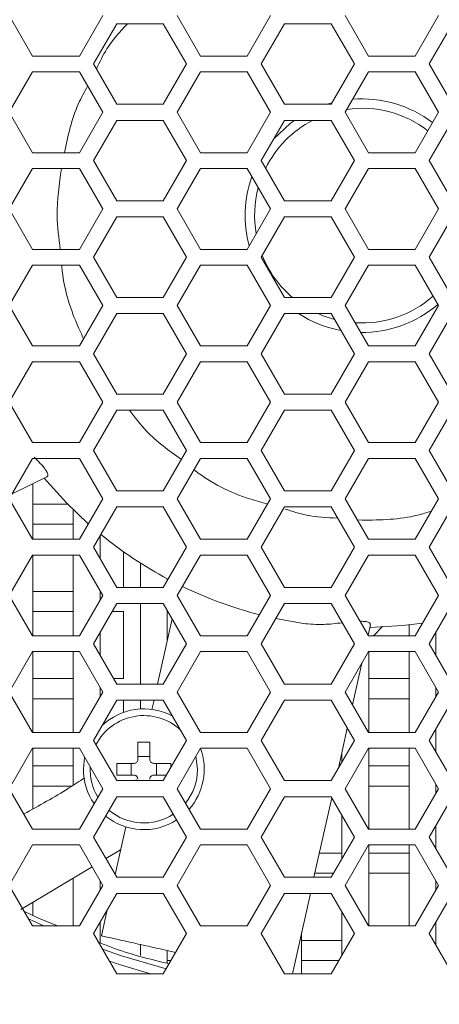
# Model space of a CAD drawing. Header units: millimetres. Extents: x -2516 to -1354, y 370 to 1898.
# Tile 14 of 53: x -2027 to -1996, y 738 to 812. Entities that reach past the tile are written whole.
import ezdxf

# ---------------------------------------------------------------- set-up
doc = ezdxf.new("R2010")
doc.units = ezdxf.units.MM
doc.header["$PDSIZE"] = -1
doc.dimstyles.new('ISO-25', dxfattribs={"dimtxt": 2.5, "dimasz": 2.5, "dimexe": 1.25, "dimexo": 0.625, "dimtad": 1, "dimtxsty": 'Standard', "dimcen": 2.5, "dimadec": 0, "dimazin": 0, "dimtfac": 1, "dimtmove": 0, "dimatfit": 3, "dimfxl": 0, "dimarcsym": 0})

# ---------------------------------------------------------------- blocks, each defined once
blk = doc.blocks.new('_D_4')
at = {"color": 4, "linetype": 'Continuous', "lineweight": -2, "transparency": 16777216}
for p, q in [((-2266.691, 773.194), (-2266.691, 691.703)), ((-1586.691, 773.194), (-1586.691, 691.703)), ((-2251.691, 692.703), (-1953.283, 692.703)), ((-1601.691, 692.703), (-1895.235, 692.703))]:
    blk.add_line(p, q, dxfattribs=at)
at = {"color": 4, "linetype": 'Continuous', "transparency": 16777216}
for points in [[(-2251.691, 695.203), (-2251.691, 690.203), (-2266.691, 692.703)], [(-1601.691, 695.203), (-1601.691, 690.203), (-1586.691, 692.703)]]:
    blk.add_solid(points, dxfattribs=at)
at = {"layer": 'Defpoints', "color": 0, "linetype": 'Continuous', "transparency": 16777216}
for p in [(-2266.691, 774.194), (-1586.691, 774.194), (-1586.691, 692.703)]:
    blk.add_point(p, dxfattribs=at)
at = {"color": 4, "linetype": 'Continuous', "lineweight": 5, "transparency": 16777216, "insert": (-1924.259, 700.203), "char_height": 15, "attachment_point": 2}
blk.add_mtext('680.0', dxfattribs=at)

msp = doc.modelspace()

# ---------------------------------------------------------------- linework, layer by layer
at = {"color": 7, "linetype": 'Continuous', "lineweight": 5}
for p, q in [((-2027.955, 812.094), (-2026.216, 809.081)), ((-2022.737, 809.081), (-2020.998, 812.094)), ((-2019.959, 811.494), (-2021.691, 808.494)), ((-2016.494, 811.494), (-2019.959, 811.494)), ((-2014.762, 808.494), (-2016.494, 811.494)), ((-2015.455, 812.094), (-2013.716, 809.081)), ((-2010.237, 809.081), (-2008.498, 812.094)), ((-2007.459, 811.494), (-2009.191, 808.494)), ((-2003.994, 811.494), (-2007.459, 811.494)), ((-2002.262, 808.494), (-2003.994, 811.494)), ((-2002.955, 812.094), (-2001.216, 809.081)), ((-1997.737, 809.081), (-1995.998, 812.094)), ((-1994.959, 811.494), (-1996.691, 808.494)), ((-2026.216, 809.081), (-2022.737, 809.081)), ((-2021.691, 808.494), (-2019.959, 805.494)), ((-2016.494, 805.494), (-2014.762, 808.494)), ((-2013.716, 809.081), (-2010.237, 809.081)), ((-2009.191, 808.494), (-2007.459, 805.494)), ((-2003.994, 805.494), (-2002.262, 808.494)), ((-2001.216, 809.081), (-1997.737, 809.081)), ((-1996.691, 808.494), (-1994.959, 805.494)), ((-2026.216, 807.906), (-2027.955, 804.894)), ((-2022.737, 807.906), (-2026.216, 807.906)), ((-2020.998, 804.894), (-2022.737, 807.906)), ((-2013.716, 807.906), (-2015.455, 804.894)), ((-2010.237, 807.906), (-2013.716, 807.906)), ((-2008.498, 804.894), (-2010.237, 807.906)), ((-2001.216, 807.906), (-2002.955, 804.894)), ((-1997.737, 807.906), (-2001.216, 807.906)), ((-1995.998, 804.894), (-1997.737, 807.906)), ((-2003.933, 805.6), (-2004.298, 805.494)), ((-2027.955, 804.894), (-2026.216, 801.881)), ((-2022.737, 801.881), (-2020.998, 804.894)), ((-2019.959, 805.494), (-2016.494, 805.494)), ((-2015.455, 804.894), (-2013.716, 801.881)), ((-2010.237, 801.881), (-2008.498, 804.894)), ((-2007.459, 805.494), (-2003.994, 805.494)), ((-2002.955, 804.894), (-2001.216, 801.881)), ((-1997.737, 801.881), (-1995.998, 804.894)), ((-2019.959, 804.294), (-2021.691, 801.294)), ((-2016.494, 804.294), (-2019.959, 804.294)), ((-2014.762, 801.294), (-2016.494, 804.294)), ((-2007.459, 804.294), (-2009.191, 801.294)), ((-2003.994, 804.294), (-2007.459, 804.294)), ((-2002.262, 801.294), (-2003.994, 804.294)), ((-1994.959, 804.294), (-1996.691, 801.294)), ((-2026.216, 801.881), (-2022.737, 801.881)), ((-2013.716, 801.881), (-2010.237, 801.881)), ((-2001.216, 801.881), (-1997.737, 801.881)), ((-2021.691, 801.294), (-2019.959, 798.294)), ((-2016.494, 798.294), (-2014.762, 801.294)), ((-2009.191, 801.294), (-2007.459, 798.294)), ((-2003.994, 798.294), (-2002.262, 801.294)), ((-1996.691, 801.294), (-1994.959, 798.294)), ((-2026.216, 800.706), (-2027.955, 797.694)), ((-2022.737, 800.706), (-2026.216, 800.706)), ((-2020.998, 797.694), (-2022.737, 800.706)), ((-2013.716, 800.706), (-2015.455, 797.694)), ((-2010.237, 800.706), (-2013.716, 800.706)), ((-2008.498, 797.694), (-2010.237, 800.706)), ((-2001.216, 800.706), (-2002.955, 797.694)), ((-1997.737, 800.706), (-2001.216, 800.706)), ((-1995.998, 797.694), (-1997.737, 800.706)), ((-2019.959, 798.294), (-2016.494, 798.294)), ((-2007.459, 798.294), (-2003.994, 798.294)), ((-2027.955, 797.694), (-2026.216, 794.681)), ((-2022.737, 794.681), (-2020.998, 797.694)), ((-2015.455, 797.694), (-2013.716, 794.681)), ((-2010.237, 794.681), (-2008.498, 797.694)), ((-2002.955, 797.694), (-2001.216, 794.681)), ((-1997.737, 794.681), (-1995.998, 797.694)), ((-2019.959, 797.094), (-2021.691, 794.094)), ((-2016.494, 797.094), (-2019.959, 797.094)), ((-2014.762, 794.094), (-2016.494, 797.094)), ((-2007.459, 797.094), (-2009.191, 794.094)), ((-2003.994, 797.094), (-2007.459, 797.094)), ((-2002.262, 794.094), (-2003.994, 797.094)), ((-1994.959, 797.094), (-1996.691, 794.094)), ((-2026.216, 794.681), (-2022.737, 794.681)), ((-2013.716, 794.681), (-2010.237, 794.681)), ((-2001.216, 794.681), (-1997.737, 794.681)), ((-2021.691, 794.094), (-2019.959, 791.094)), ((-2016.494, 791.094), (-2014.762, 794.094)), ((-2009.191, 794.094), (-2007.459, 791.094)), ((-2003.994, 791.094), (-2002.262, 794.094)), ((-1996.691, 794.094), (-1994.959, 791.094)), ((-2026.216, 793.506), (-2027.955, 790.494)), ((-2022.737, 793.506), (-2026.216, 793.506)), ((-2020.998, 790.494), (-2022.737, 793.506)), ((-2013.716, 793.506), (-2015.455, 790.494)), ((-2010.237, 793.506), (-2013.716, 793.506)), ((-2008.498, 790.494), (-2010.237, 793.506)), ((-2001.216, 793.506), (-2002.955, 790.494)), ((-1997.737, 793.506), (-2001.216, 793.506)), ((-1995.998, 790.494), (-1997.737, 793.506)), ((-2019.959, 791.094), (-2016.494, 791.094)), ((-2007.459, 791.094), (-2003.994, 791.094)), ((-2027.955, 790.494), (-2026.216, 787.481)), ((-2022.737, 787.481), (-2020.998, 790.494)), ((-2015.455, 790.494), (-2013.716, 787.481)), ((-2010.237, 787.481), (-2008.498, 790.494)), ((-2002.955, 790.494), (-2001.216, 787.481)), ((-1997.737, 787.481), (-1995.998, 790.494)), ((-2019.959, 789.894), (-2021.691, 786.894)), ((-2016.494, 789.894), (-2019.959, 789.894)), ((-2014.762, 786.894), (-2016.494, 789.894)), ((-2007.459, 789.894), (-2009.191, 786.894)), ((-2003.994, 789.894), (-2007.459, 789.894)), ((-2002.262, 786.894), (-2003.994, 789.894)), ((-1994.959, 789.894), (-1996.691, 786.894)), ((-2026.216, 787.481), (-2022.737, 787.481)), ((-2013.716, 787.481), (-2010.237, 787.481)), ((-2001.216, 787.481), (-1997.737, 787.481)), ((-2021.691, 786.894), (-2019.959, 783.894)), ((-2016.494, 783.894), (-2014.762, 786.894)), ((-2009.191, 786.894), (-2007.459, 783.894)), ((-2003.994, 783.894), (-2002.262, 786.894)), ((-1996.691, 786.894), (-1994.959, 783.894)), ((-2026.216, 786.306), (-2027.955, 783.294)), ((-2022.737, 786.306), (-2026.216, 786.306)), ((-2020.998, 783.294), (-2022.737, 786.306)), ((-2013.716, 786.306), (-2015.455, 783.294)), ((-2010.237, 786.306), (-2013.716, 786.306)), ((-2008.498, 783.294), (-2010.237, 786.306)), ((-2001.216, 786.306), (-2002.955, 783.294)), ((-1997.737, 786.306), (-2001.216, 786.306)), ((-1995.998, 783.294), (-1997.737, 786.306)), ((-2019.959, 783.894), (-2016.494, 783.894)), ((-2007.459, 783.894), (-2003.994, 783.894)), ((-2027.955, 783.294), (-2026.216, 780.281)), ((-2022.737, 780.281), (-2020.998, 783.294)), ((-2015.455, 783.294), (-2013.716, 780.281)), ((-2010.237, 780.281), (-2008.498, 783.294)), ((-2002.955, 783.294), (-2001.216, 780.281)), ((-1997.737, 780.281), (-1995.998, 783.294)), ((-2019.959, 782.694), (-2021.691, 779.694)), ((-2016.494, 782.694), (-2019.959, 782.694)), ((-2014.762, 779.694), (-2016.494, 782.694)), ((-2007.459, 782.694), (-2009.191, 779.694)), ((-2003.994, 782.694), (-2007.459, 782.694)), ((-2002.262, 779.694), (-2003.994, 782.694)), ((-1994.959, 782.694), (-1996.691, 779.694)), ((-2026.216, 780.281), (-2022.737, 780.281)), ((-2013.716, 780.281), (-2010.237, 780.281)), ((-2001.216, 780.281), (-1997.737, 780.281)), ((-2021.691, 779.694), (-2019.959, 776.694)), ((-2016.494, 776.694), (-2014.762, 779.694)), ((-2009.191, 779.694), (-2007.459, 776.694)), ((-2003.994, 776.694), (-2002.262, 779.694)), ((-1996.691, 779.694), (-1994.959, 776.694)), ((-2026.216, 779.106), (-2027.955, 776.094)), ((-2022.737, 779.106), (-2026.216, 779.106)), ((-2020.998, 776.094), (-2022.737, 779.106)), ((-2013.716, 779.106), (-2015.455, 776.094)), ((-2010.237, 779.106), (-2013.716, 779.106)), ((-2008.498, 776.094), (-2010.237, 779.106)), ((-2001.216, 779.106), (-2002.955, 776.094)), ((-1997.737, 779.106), (-2001.216, 779.106)), ((-1995.998, 776.094), (-1997.737, 779.106)), ((-2027.739, 776.469), (-2025.162, 777.722)), ((-2026.191, 773.081), (-2026.191, 777.222)), ((-2019.959, 776.694), (-2016.494, 776.694)), ((-2007.459, 776.694), (-2003.994, 776.694)), ((-2027.955, 776.094), (-2026.216, 773.081)), ((-2023.605, 775.694), (-2026.191, 775.694)), ((-2022.737, 773.081), (-2020.998, 776.094)), ((-2019.959, 775.494), (-2021.691, 772.494)), ((-2016.494, 775.494), (-2019.959, 775.494)), ((-2014.762, 772.494), (-2016.494, 775.494)), ((-2015.455, 776.094), (-2013.716, 773.081)), ((-2010.237, 773.081), (-2008.498, 776.094)), ((-2007.459, 775.494), (-2009.191, 772.494)), ((-2003.994, 775.494), (-2007.459, 775.494)), ((-2002.262, 772.494), (-2003.994, 775.494)), ((-2002.955, 776.094), (-2001.216, 773.081)), ((-1997.737, 773.081), (-1995.998, 776.094)), ((-1994.959, 775.494), (-1996.691, 772.494)), ((-2023.191, 775.279), (-2023.191, 773.081)), ((-2026.191, 774.194), (-2023.191, 774.194)), ((-2021.191, 771.628), (-2021.191, 773.36)), ((-2026.216, 773.081), (-2022.737, 773.081)), ((-2013.716, 773.081), (-2010.237, 773.081)), ((-2001.216, 773.081), (-1997.737, 773.081)), ((-2026.216, 771.906), (-2027.955, 768.894)), ((-2022.737, 771.906), (-2026.216, 771.906)), ((-2026.191, 765.881), (-2026.191, 771.906)), ((-2023.191, 771.906), (-2023.191, 765.881)), ((-2020.998, 768.894), (-2022.737, 771.906)), ((-2021.691, 772.494), (-2019.959, 769.494)), ((-2019.441, 772.145), (-2019.441, 769.494)), ((-2016.494, 769.494), (-2014.762, 772.494)), ((-2013.716, 771.906), (-2015.455, 768.894)), ((-2010.237, 771.906), (-2013.716, 771.906)), ((-2008.498, 768.894), (-2010.237, 771.906)), ((-2009.191, 772.494), (-2007.459, 769.494)), ((-2003.994, 769.494), (-2002.262, 772.494)), ((-2001.216, 771.906), (-2002.955, 768.894)), ((-1997.737, 771.906), (-2001.216, 771.906)), ((-1995.998, 768.894), (-1997.737, 771.906)), ((-1996.691, 772.494), (-1994.959, 769.494)), ((-2018.191, 771.305), (-2018.191, 769.494)), ((-2016.191, 770.02), (-2016.191, 770.134)), ((-2027.955, 768.894), (-2026.216, 765.881)), ((-2023.191, 769.194), (-2026.191, 769.194)), ((-2022.737, 765.881), (-2020.998, 768.894)), ((-2021.191, 768.56), (-2021.191, 769.228)), ((-2021.171, 769.194), (-2021.191, 769.194)), ((-2019.959, 769.494), (-2016.494, 769.494)), ((-2015.455, 768.894), (-2013.716, 765.881)), ((-2015.425, 768.946), (-2015.442, 768.871)), ((-2010.237, 765.881), (-2008.498, 768.894)), ((-2007.459, 769.494), (-2003.994, 769.494)), ((-2002.955, 768.894), (-2001.216, 765.881)), ((-1997.737, 765.881), (-1995.998, 768.894)), ((-2019.959, 768.294), (-2021.691, 765.294)), ((-2016.494, 768.294), (-2019.959, 768.294)), ((-2018.191, 768.294), (-2018.191, 762.294)), ((-2014.762, 765.294), (-2016.494, 768.294)), ((-2007.459, 768.294), (-2009.191, 765.294)), ((-2003.994, 768.294), (-2007.459, 768.294)), ((-2002.262, 765.294), (-2003.994, 768.294)), ((-1994.959, 768.294), (-1996.691, 765.294)), ((-2026.191, 767.694), (-2023.191, 767.694)), ((-2020.305, 767.694), (-2019.441, 767.694)), ((-2019.441, 767.694), (-2019.441, 762.694)), ((-2016.191, 765.518), (-2016.191, 767.767)), ((-2016.191, 767.694), (-2016.148, 767.694)), ((-2015.828, 767.14), (-2016.911, 762.294)), ((-2006.064, 766.807), (-2008.106, 767.172)), ((-2001.245, 765.931), (-2001.072, 766.703)), ((-1998.191, 766.694), (-1998.191, 765.881)), ((-2021.191, 764.428), (-2021.191, 766.16)), ((-2000.836, 765.881), (-2000.174, 766.576)), ((-1996.191, 764.428), (-1996.191, 766.16)), ((-2026.216, 765.881), (-2022.737, 765.881)), ((-2021.691, 765.294), (-2019.959, 762.294)), ((-2016.494, 762.294), (-2014.762, 765.294)), ((-2013.716, 765.881), (-2010.237, 765.881)), ((-2009.191, 765.294), (-2007.459, 762.294)), ((-2003.994, 762.294), (-2002.262, 765.294)), ((-2001.216, 765.881), (-1997.737, 765.881)), ((-1996.691, 765.294), (-1994.959, 762.294)), ((-2026.216, 764.706), (-2027.955, 761.694)), ((-2022.737, 764.706), (-2026.216, 764.706)), ((-2026.191, 758.681), (-2026.191, 764.706)), ((-2023.191, 764.706), (-2023.191, 758.681)), ((-2020.998, 761.694), (-2022.737, 764.706)), ((-2013.716, 764.706), (-2015.455, 761.694)), ((-2010.237, 764.706), (-2013.716, 764.706)), ((-2008.498, 761.694), (-2010.237, 764.706)), ((-2001.216, 764.706), (-2002.955, 761.694)), ((-1997.737, 764.706), (-2001.216, 764.706)), ((-2001.191, 758.681), (-2001.191, 764.706)), ((-1998.191, 764.706), (-1998.191, 758.681)), ((-1995.998, 761.694), (-1997.737, 764.706)), ((-2002.404, 760.739), (-2001.709, 763.853)), ((-2023.191, 762.694), (-2026.191, 762.694)), ((-2019.441, 762.694), (-2020.189, 762.694)), ((-2019.959, 762.294), (-2016.494, 762.294)), ((-2007.459, 762.294), (-2003.994, 762.294)), ((-1998.191, 762.694), (-2001.191, 762.694)), ((-2027.955, 761.694), (-2026.216, 758.681)), ((-2022.737, 758.681), (-2020.998, 761.694)), ((-2021.191, 761.36), (-2021.191, 762.028)), ((-2015.455, 761.694), (-2013.716, 758.681)), ((-2010.237, 758.681), (-2008.498, 761.694)), ((-2002.955, 761.694), (-2001.216, 758.681)), ((-1997.737, 758.681), (-1995.998, 761.694)), ((-1996.191, 761.36), (-1996.191, 762.028)), ((-2026.191, 761.194), (-2023.191, 761.194)), ((-2019.959, 761.094), (-2021.691, 758.094)), ((-2016.494, 761.094), (-2019.959, 761.094)), ((-2019.441, 761.094), (-2019.441, 760.186)), ((-2018.191, 761.094), (-2018.191, 760.437)), ((-2017.178, 761.094), (-2017.333, 760.403)), ((-2014.762, 758.094), (-2016.494, 761.094)), ((-2007.459, 761.094), (-2009.191, 758.094)), ((-2003.994, 761.094), (-2007.459, 761.094)), ((-2002.262, 758.094), (-2003.994, 761.094)), ((-2001.191, 761.194), (-1998.191, 761.194)), ((-1994.959, 761.094), (-1996.691, 758.094)), ((-2026.216, 758.681), (-2022.737, 758.681)), ((-2013.716, 758.681), (-2010.237, 758.681)), ((-2003.456, 756.026), (-2002.79, 759.008)), ((-2001.216, 758.681), (-1997.737, 758.681)), ((-1996.191, 757.228), (-1996.191, 758.96)), ((-2021.691, 758.094), (-2019.959, 755.094)), ((-2018.381, 756.684), (-2018.381, 757.951)), ((-2017.501, 756.684), (-2017.501, 757.951)), ((-2016.494, 755.094), (-2014.762, 758.094)), ((-2009.191, 758.094), (-2007.459, 755.094)), ((-2003.994, 755.094), (-2002.262, 758.094)), ((-1996.691, 758.094), (-1994.959, 755.094)), ((-2026.216, 757.506), (-2027.955, 754.494)), ((-2022.737, 757.506), (-2026.216, 757.506)), ((-2026.191, 753.006), (-2026.191, 757.506)), ((-2023.191, 757.506), (-2023.191, 754.759)), ((-2020.998, 754.494), (-2022.737, 757.506)), ((-2013.716, 757.506), (-2015.455, 754.494)), ((-2010.237, 757.506), (-2013.716, 757.506)), ((-2008.498, 754.494), (-2010.237, 757.506)), ((-2003.191, 757.216), (-2003.191, 756.486)), ((-2001.216, 757.506), (-2002.955, 754.494)), ((-1997.737, 757.506), (-2001.216, 757.506)), ((-2001.191, 751.481), (-2001.191, 757.506)), ((-1998.191, 757.506), (-1998.191, 751.481)), ((-1995.998, 754.494), (-1997.737, 757.506)), ((-2022.441, 755.944), (-2022.351, 756.838)), ((-2018.681, 756.384), (-2019.948, 756.384)), ((-2019.948, 756.384), (-2019.948, 755.504)), ((-2018.888, 755.504), (-2018.888, 756.384)), ((-2018.381, 756.891), (-2017.501, 756.891)), ((-2015.933, 756.384), (-2017.201, 756.384)), ((-2016.993, 756.384), (-2016.993, 755.504)), ((-2015.933, 756.066), (-2015.933, 756.384)), ((-2014.059, 756.911), (-2013.941, 755.944)), ((-2023.191, 756.194), (-2026.191, 756.194)), ((-2003.359, 756.194), (-2003.419, 756.194)), ((-1998.191, 756.194), (-2001.191, 756.194)), ((-2019.959, 755.094), (-2016.494, 755.094)), ((-2019.948, 755.504), (-2018.681, 755.504)), ((-2018.501, 755.173), (-2018.518, 755.094)), ((-2017.201, 755.504), (-2016.258, 755.504)), ((-2007.459, 755.094), (-2003.994, 755.094)), ((-2027.955, 754.494), (-2026.216, 751.481)), ((-2026.191, 754.694), (-2023.29, 754.694)), ((-2022.737, 751.481), (-2020.998, 754.494)), ((-2015.455, 754.494), (-2013.716, 751.481)), ((-2010.237, 751.481), (-2008.498, 754.494)), ((-2002.955, 754.494), (-2001.216, 751.481)), ((-2001.191, 754.694), (-1998.191, 754.694)), ((-1997.737, 751.481), (-1995.998, 754.494)), ((-1996.191, 754.16), (-1996.191, 754.828)), ((-2019.959, 753.894), (-2021.691, 750.894)), ((-2016.494, 753.894), (-2019.959, 753.894)), ((-2014.762, 750.894), (-2016.494, 753.894)), ((-2007.459, 753.894), (-2009.191, 750.894)), ((-2003.994, 753.894), (-2007.459, 753.894)), ((-2005.272, 747.894), (-2003.95, 753.816)), ((-2002.262, 750.894), (-2003.994, 753.894)), ((-1994.959, 753.894), (-1996.691, 750.894)), ((-2003.191, 752.501), (-2003.191, 749.286)), ((-2026.216, 751.481), (-2022.737, 751.481)), ((-2019.287, 751.65), (-2020.079, 748.103)), ((-2013.716, 751.481), (-2010.237, 751.481)), ((-2001.216, 751.481), (-1997.737, 751.481)), ((-1996.191, 750.028), (-1996.191, 751.76)), ((-2021.691, 750.894), (-2019.959, 747.894)), ((-2016.494, 747.894), (-2014.762, 750.894)), ((-2009.191, 750.894), (-2007.459, 747.894)), ((-2003.994, 747.894), (-2002.262, 750.894)), ((-1996.691, 750.894), (-1994.959, 747.894)), ((-2026.216, 750.306), (-2027.955, 747.294)), ((-2022.737, 750.306), (-2026.216, 750.306)), ((-2020.998, 747.294), (-2022.737, 750.306)), ((-2020.76, 749.283), (-2019.671, 749.933)), ((-2013.716, 750.306), (-2015.455, 747.294)), ((-2010.237, 750.306), (-2013.716, 750.306)), ((-2008.498, 747.294), (-2010.237, 750.306)), ((-2001.216, 750.306), (-2002.955, 747.294)), ((-1997.737, 750.306), (-2001.216, 750.306)), ((-2001.191, 744.281), (-2001.191, 750.306)), ((-1998.191, 750.306), (-1998.191, 744.281)), ((-1995.998, 747.294), (-1997.737, 750.306)), ((-2003.191, 749.694), (-2004.87, 749.694)), ((-1998.191, 749.694), (-2001.191, 749.694)), ((-2027.098, 745.5), (-2021.791, 748.668)), ((-2023.191, 747.832), (-2023.191, 744.281)), ((-2021.191, 746.96), (-2021.191, 747.628)), ((-2020.132, 748.194), (-2020.059, 748.194)), ((-2019.959, 747.894), (-2016.494, 747.894)), ((-2007.459, 747.894), (-2003.994, 747.894)), ((-2005.205, 748.194), (-2003.821, 748.194)), ((-2001.191, 748.194), (-1998.191, 748.194)), ((-1996.191, 746.96), (-1996.191, 747.628)), ((-2027.955, 747.294), (-2026.216, 744.281)), ((-2022.737, 744.281), (-2020.998, 747.294)), ((-2015.455, 747.294), (-2013.716, 744.281)), ((-2010.237, 744.281), (-2008.498, 747.294)), ((-2002.955, 747.294), (-2001.216, 744.281)), ((-1997.737, 744.281), (-1995.998, 747.294)), ((-2019.959, 746.694), (-2021.691, 743.694)), ((-2016.494, 746.694), (-2019.959, 746.694)), ((-2014.762, 743.694), (-2016.494, 746.694)), ((-2007.459, 746.694), (-2009.191, 743.694)), ((-2003.994, 746.694), (-2007.459, 746.694)), ((-2006.88, 740.694), (-2005.54, 746.694)), ((-2002.262, 743.694), (-2003.994, 746.694)), ((-1994.959, 746.694), (-1996.691, 743.694)), ((-2026.191, 745.045), (-2026.191, 746.042)), ((-2020.669, 745.464), (-2021.1, 743.534)), ((-2025.78, 744.849), (-2026.833, 745.351)), ((-2025.78, 744.849), (-2024.361, 744.281)), ((-2025.77, 744.868), (-2025.771, 744.869)), ((-2003.191, 745.301), (-2003.191, 742.086)), ((-2026.216, 744.281), (-2022.737, 744.281)), ((-2021.191, 743.012), (-2021.191, 744.56)), ((-2013.716, 744.281), (-2010.237, 744.281)), ((-2001.216, 744.281), (-1997.737, 744.281)), ((-1996.191, 742.828), (-1996.191, 744.56)), ((-2021.691, 743.694), (-2019.959, 740.694)), ((-2016.494, 740.694), (-2014.762, 743.694)), ((-2009.191, 743.694), (-2007.459, 740.694)), ((-2006.191, 740.694), (-2006.191, 743.781)), ((-2003.191, 743.194), (-2006.191, 743.194)), ((-2003.994, 740.694), (-2002.262, 743.694)), ((-1996.691, 743.694), (-1994.959, 740.694)), ((-2018.191, 742.884), (-2018.191, 742.058)), ((-2016.191, 741.483), (-2016.191, 742.438)), ((-2016.191, 741.694), (-2015.917, 741.694)), ((-2006.191, 741.694), (-2003.417, 741.694)), ((-2019.959, 740.694), (-2016.494, 740.694)), ((-2007.459, 740.694), (-2003.994, 740.694))]:
    msp.add_line(p, q, dxfattribs=at)
at = {"color": 8, "linetype": 'Continuous', "lineweight": 5}
for p, q in [((-2001.691, 774.494), (-2002.051, 774.527)), ((-2025.393, 744.281), (-2026.514, 744.798))]:
    msp.add_line(p, q, dxfattribs=at)
at = {"color": 7, "linetype": 'Continuous', "lineweight": 5, "flags": 128}
for points in [[(-2006.719, 804.294), (-2007.016, 804.074), (-2008.274, 802.881)], [(-2003.745, 789.462), (-2004.652, 789.762), (-2004.963, 789.894)], [(-2022.071, 774.235), (-2023.705, 775.796), (-2025.35, 777.63)], [(-1997.192, 766.825), (-1998.659, 766.644), (-2001.118, 766.499)]]:
    msp.add_lwpolyline(points, dxfattribs=at)
at = {"color": 8, "linetype": 'Continuous', "lineweight": 5, "flags": 128}
for points in [[(-2016.272, 741.078), (-2019.607, 742.053), (-2021.02, 742.532)], [(-2020.504, 741.639), (-2019.592, 741.338), (-2017.441, 740.694)]]:
    msp.add_lwpolyline(points, dxfattribs=at)
at = {"color": 7, "linetype": 'Continuous', "lineweight": 5}
for centre, radius, start, end in [((-2001.691, 797.194), 8.7, 52.86818, 94.63961), ((-2001.691, 797.194), 8, 52.24046, 98.18108), ((-2001.691, 797.194), 8, 117.43924, 153.75542), ((-2001.691, 797.194), 8.7, 160.45665, 195.06179), ((-2001.691, 797.194), 8, 164.88198, 189.81206), ((-2001.691, 797.194), 8, 201.81892, 229.68509), ((-2001.691, 797.194), 8, 266.24458, 311.39173), ((-2001.691, 797.194), 8.7, 269.27344, 310.46436), ((-2001.691, 797.194), 8.7, 237.04315, 259.54335), ((-2001.691, 797.194), 30.7, 230.68247, 241.92171), ((-2001.691, 797.194), 30.7, 244.16459, 255.59801), ((-2017.941, 755.944), 4.5, 61.73016, 133.85823), ((-2017.941, 755.944), 4, 46.89259, 152.89825), ((-2017.941, 755.944), 4.5, 318.49374, 20.25117), ((-2017.941, 755.944), 4.5, 180, 214.70725), ((-2017.941, 755.944), 4, 177.47414, 211.27221), ((-2017.941, 755.944), 4, 320.90694, 0), ((-2017.941, 755.944), 4, 229.59245, 303.25909), ((-2017.941, 755.944), 4.5, 230.75963, 302.89664)]:
    msp.add_arc(centre, radius, start, end, dxfattribs=at)
at = {"color": 8, "linetype": 'Continuous', "lineweight": 5}
for points, knots in [([(-2021.47, 808.111), (-2021.23, 808.626), (-2020.647, 809.875), (-2019.714, 810.894), (-2019.165, 811.494)], [0, 0, 0, 0, 0.411787, 1, 1, 1, 1]), ([(-2023.852, 801.881), (-2023.584, 803.138), (-2023.215, 804.875), (-2022.361, 806.419), (-2022.125, 806.846)], [0, 0, 0, 0, 0.723278, 1, 1, 1, 1]), ([(-2024.16, 794.681), (-2024.269, 795.519), (-2024.53, 797.527), (-2024.238, 799.536), (-2024.068, 800.706)], [0, 0, 0, 0, 0.417017, 1, 1, 1, 1]), ([(-2022.425, 788.022), (-2022.551, 788.293), (-2023.292, 789.892), (-2023.904, 791.75), (-2024.04, 793.359), (-2024.052, 793.506)], [0, 0, 0, 0, 0.156312, 0.922438, 1, 1, 1, 1]), ([(-2015.144, 779.032), (-2016.061, 779.685), (-2017.525, 780.727), (-2018.6, 782.159), (-2019.002, 782.694)], [0, 0, 0, 0, 0.626093, 1, 1, 1, 1]), ([(-2008.721, 775.707), (-2009.164, 775.827), (-2011.078, 776.347), (-2012.959, 777.253), (-2014.171, 778.242), (-2014.201, 778.266)], [0, 0, 0, 0, 0.227053, 0.981166, 1, 1, 1, 1]), ([(-2003.514, 774.661), (-2004.291, 774.69), (-2005.627, 774.74), (-2006.895, 775.159), (-2007.426, 775.334)], [0, 0, 0, 0, 0.581231, 1, 1, 1, 1]), ([(-1996.532, 775.168), (-1996.873, 775.063), (-1998.539, 774.549), (-2000.295, 774.518), (-2001.691, 774.494)], [0, 0, 0, 0, 0.204999, 1, 1, 1, 1])]:
    msp.add_open_spline(points, degree=3, knots=knots, dxfattribs=at)
at = {"color": 7, "linetype": 'Continuous', "lineweight": 5}
for points, knots in [([(-2026.093, 779.192), (-2025.983, 779.08), (-2025.733, 778.828), (-2025.419, 778.487), (-2025.218, 778.202), (-2025.132, 778.042), (-2025.087, 777.901), (-2025.091, 777.773), (-2025.137, 777.746), (-2025.166, 777.729)], [0, 0, 0, 0, 0.209844, 0.474289, 0.56288, 0.637213, 0.720649, 0.829487, 1, 1, 1, 1]), ([(-2006.064, 766.807), (-2005.574, 766.763), (-2004.685, 766.684), (-2003.637, 766.804), (-2003.165, 766.858)], [0, 0, 0, 0, 0.55003, 1, 1, 1, 1]), ([(-2001.841, 766.964), (-2001.791, 766.966), (-2001.669, 766.971), (-2001.484, 766.958), (-2001.305, 766.926), (-2001.165, 766.873), (-2001.068, 766.791), (-2001.076, 766.737), (-2001.08, 766.704)], [0, 0, 0, 0, 0.104859, 0.255725, 0.383494, 0.525279, 0.710235, 1, 1, 1, 1]), ([(-2017.501, 757.951), (-2017.647, 757.955), (-2017.941, 757.963), (-2018.234, 757.955), (-2018.381, 757.951)], [0, 0, 0, 0, 0.5000042, 1, 1, 1, 1]), ([(-2018.381, 756.684), (-2018.384, 756.65), (-2018.39, 756.583), (-2018.441, 756.494), (-2018.517, 756.426), (-2018.601, 756.389), (-2018.657, 756.385), (-2018.681, 756.384)], [0, 0, 0, 0, 0.213613, 0.4273, 0.639456, 0.850961, 1, 1, 1, 1]), ([(-2017.201, 756.384), (-2017.234, 756.387), (-2017.301, 756.394), (-2017.391, 756.445), (-2017.458, 756.52), (-2017.495, 756.604), (-2017.499, 756.66), (-2017.501, 756.684)], [0, 0, 0, 0, 0.213604, 0.42729, 0.639454, 0.850959, 1, 1, 1, 1]), ([(-2022.353, 755.309), (-2022.737, 755.052), (-2024.196, 754.078), (-2025.736, 753.235), (-2026.87, 752.614)], [0, 0, 0, 0, 0.2632149, 1, 1, 1, 1]), ([(-2018.681, 755.504), (-2018.647, 755.501), (-2018.58, 755.494), (-2018.491, 755.443), (-2018.423, 755.368), (-2018.386, 755.283), (-2018.382, 755.227), (-2018.381, 755.204)], [0, 0, 0, 0, 0.2136155, 0.4272961, 0.6394595, 0.8509614, 1, 1, 1, 1]), ([(-2017.501, 755.204), (-2017.497, 755.237), (-2017.491, 755.304), (-2017.44, 755.394), (-2017.365, 755.461), (-2017.28, 755.498), (-2017.224, 755.502), (-2017.201, 755.504)], [0, 0, 0, 0, 0.213615, 0.427297, 0.639467, 0.850959, 1, 1, 1, 1]), ([(-2021.098, 743.534), (-2021.091, 743.532), (-2021.064, 743.526), (-2020.77, 743.46), (-2020.121, 743.315), (-2019.051, 743.076), (-2017.619, 742.757), (-2016.434, 742.492), (-2015.713, 742.331), (-2015.568, 742.299)], [0, 0, 0, 0, 0.034742, 0.131423, 0.260334, 0.471997, 0.707401, 0.941076, 1, 1, 1, 1]), ([(-2021.329, 743.067), (-2021.014, 742.938), (-2019.312, 742.238), (-2017.52, 741.801), (-2016.06, 741.446)], [0, 0, 0, 0, 0.185068, 1, 1, 1, 1])]:
    msp.add_open_spline(points, degree=3, knots=knots, dxfattribs=at)

# ---------------------------------------------------------------- dimensions: what is measured, and where the dimension line sits
dim = msp.add_linear_dim(base=(-1586.691, 692.703), p1=(-2266.691, 774.194), p2=(-1586.691, 774.194), angle=0, dimstyle='ISO-25', override={"dimtxt": 15, "dimasz": 15, "dimexe": 1, "dimexo": 1, "dimgap": 1.524, "dimtad": 0, "dimdec": 1, "dimzin": 0, "dimdsep": 46, "dimclrd": 4, "dimclre": 4, "dimclrt": 4, "dimadec": 2, "dimazin": 2, "dimtdec": 1, "dimtzin": 0}, dxfattribs=at)
dim.commit()
dim.dimension.update_dxf_attribs({"geometry": '_D_4', "text_midpoint": (-1924.259, 692.703), "dimtype": 160})

doc.saveas('drawing.dxf')
